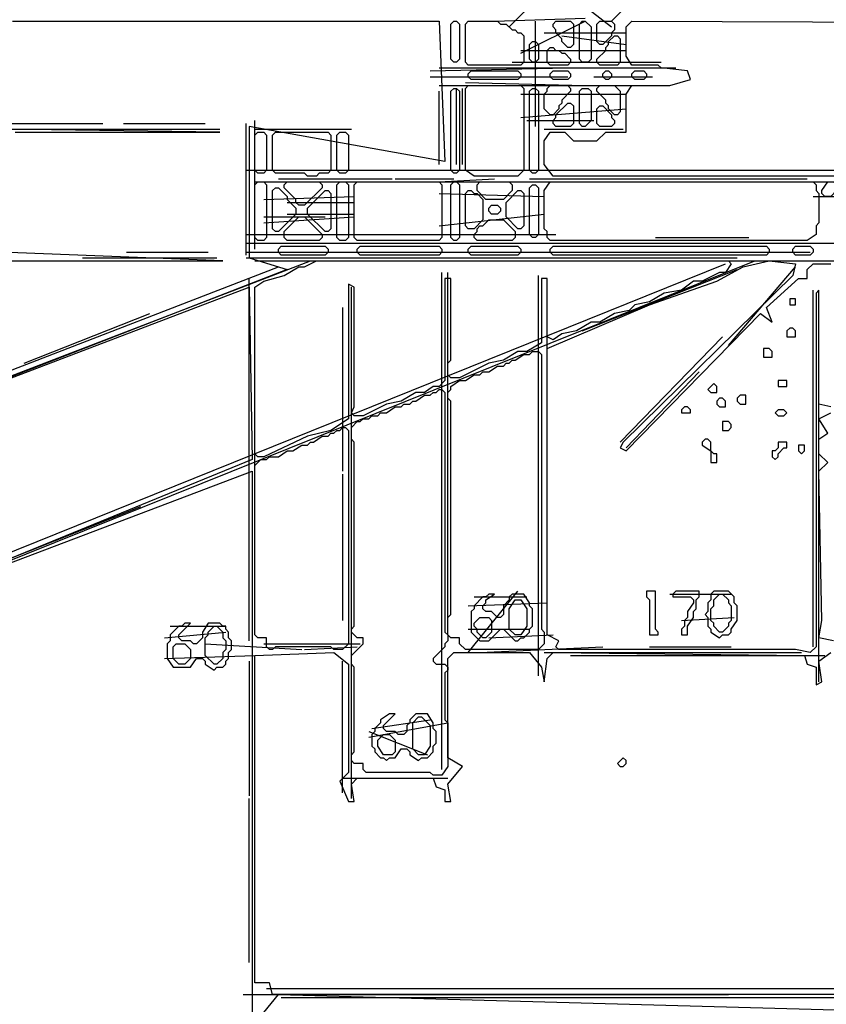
# Model space of a CAD drawing. Header units: millimetres. Extents: x -171 to 29168, y -21389 to 9617.
# Tile 3 of 60: x 195 to 374, y -21069 to -20851. Entities that reach past the tile are written whole.
import ezdxf

# ---------------------------------------------------------------- set-up
doc = ezdxf.new("R2010")
doc.units = ezdxf.units.MM
for name, color, linetype in [('TRACE_CONTOUR_FINE', 8, 'Continuous'), ('TRACE_CONTOUR_MAJOR', 7, 'Continuous'), ('TRACE_DARK_PIXELS', 250, 'Continuous'), ('TRACE_STRAIGHT_LINES', 4, 'Continuous')]:
    doc.layers.add(name, color=color, linetype=linetype)

msp = doc.modelspace()

# ---------------------------------------------------------------- linework, layer by layer
at = {"layer": 'TRACE_CONTOUR_FINE'}
for points in [[(324.15, -20862.66), (324.8, -20862.01), (325.45, -20862.01), (326.09, -20862.66), (326.09, -20863.31), (325.45, -20863.96), (324.8, -20863.96), (324.15, -20863.31)], [(330.63, -20862.66), (331.28, -20862.01), (333.23, -20862.01), (333.87, -20862.66), (333.87, -20863.31), (333.23, -20863.96), (331.28, -20863.96), (330.63, -20863.31)], [(298.87, -20892.48), (299.51, -20891.84), (300.81, -20891.84), (301.46, -20892.48), (301.46, -20893.13), (300.81, -20893.78), (299.51, -20893.78), (298.87, -20893.13)], [(365.64, -20912.58), (365.64, -20913.88), (366.94, -20913.88), (366.94, -20912.58)], [(365.64, -20919.06), (364.99, -20919.71), (364.99, -20921.01), (366.94, -20921.01), (366.94, -20919.71), (366.29, -20919.06)], [(359.81, -20923.6), (359.81, -20925.55), (361.75, -20925.55), (361.75, -20924.25), (361.1, -20923.6)], [(348.78, -20931.38), (347.49, -20932.68), (348.14, -20933.33), (349.43, -20933.33), (349.43, -20932.03)], [(363.05, -20930.73), (363.05, -20932.03), (364.99, -20932.03), (364.99, -20930.73)], [(354.62, -20933.98), (353.97, -20934.62), (353.97, -20935.27), (354.62, -20935.92), (355.92, -20935.92), (355.92, -20933.98)], [(350.08, -20934.62), (349.43, -20935.27), (349.43, -20935.92), (350.08, -20936.57), (351.38, -20936.57), (351.38, -20935.27), (350.73, -20934.62)], [(341.65, -20937.22), (341.65, -20937.87), (343.6, -20937.87), (343.6, -20937.22), (342.95, -20936.57), (342.3, -20936.57)], [(362.4, -20937.87), (363.05, -20938.51), (364.34, -20938.51), (364.99, -20937.87), (364.34, -20937.22), (363.05, -20937.22)], [(350.73, -20939.81), (350.73, -20941.76), (352.03, -20941.76), (352.67, -20941.11), (352.67, -20940.46), (352.03, -20939.81)], [(346.84, -20943.7), (346.19, -20944.35), (346.19, -20945), (348.14, -20946.29), (348.14, -20948.89), (349.43, -20948.89), (349.43, -20946.94), (348.78, -20946.94), (348.14, -20946.29), (348.14, -20944.35), (347.49, -20943.7)], [(364.99, -20944.35), (363.05, -20944.35), (363.05, -20945.65), (362.4, -20946.29), (361.75, -20946.29), (361.75, -20947.59), (362.4, -20948.24), (363.05, -20947.59), (363.05, -20946.94), (364.34, -20945.65), (364.99, -20945.65)], [(368.88, -20945), (367.59, -20945), (367.59, -20946.29), (368.23, -20946.94), (368.88, -20946.29)], [(328.69, -21014.36), (327.39, -21015.66), (328.04, -21016.31), (328.69, -21016.31), (329.34, -21015.66), (329.34, -21015.01)]]:
    msp.add_lwpolyline(points, close=True, dxfattribs=at)
at = {"layer": 'TRACE_CONTOUR_MAJOR'}
for points in [[(193.19, -20850.99), (287.84, -20850.99), (289.14, -20882.11), (245.71, -20874.33), (245.71, -20903.51), (254.13, -20906.1), (160.78, -20942.4), (245.71, -20909.99), (246.35, -20948.24), (160.78, -20983.25), (246.35, -20950.83), (246.35, -21074.01), (252.19, -21066.88), (534.2, -21074.66)], [(377.31, -20885.35), (313.13, -20885.35), (311.18, -20882.76), (311.18, -20877.57), (312.48, -20875.63), (315.72, -20875.63), (317.67, -20877.57), (322.85, -20877.57), (324.8, -20875.63), (329.34, -20875.63), (329.34, -20867.2), (330.63, -20865.26), (339.06, -20865.26), (343.6, -20863.96), (342.95, -20862.01), (337.12, -20861.37), (336.47, -20860.72), (330.63, -20860.72), (329.34, -20858.77), (329.34, -20852.29), (330.63, -20850.99), (510.86, -20851.64)], [(193.84, -20875.63), (239.22, -20875.63), (191.25, -20874.98)], [(180.88, -20904.15), (239.87, -20904.15), (190.6, -20902.21)], [(374.72, -20936.57), (372.12, -20935.92), (372.12, -20910.64), (371.47, -20911.29), (371.47, -20989.73), (370.18, -20991.03), (366.94, -20990.38), (314.42, -20990.38), (313.78, -20989.73), (314.42, -20988.43), (311.83, -20987.14), (311.83, -20923.6), (334.52, -20913.88), (349.43, -20908.69), (355.27, -20905.45), (361.1, -20904.15), (366.94, -20904.8), (366.29, -20907.4), (328.69, -20944.35), (328.04, -20945.65), (329.34, -20946.29), (359.16, -20915.82), (361.75, -20917.77), (360.45, -20914.53), (367.59, -20908.04), (369.53, -20908.04), (369.53, -20906.1), (370.83, -20904.8), (374.72, -20904.8)], [(375.36, -20988.43), (372.12, -20987.78), (372.77, -20983.89), (372.12, -20950.83), (374.07, -20948.89), (372.12, -20946.94), (372.12, -20943.7), (374.07, -20942.4), (372.12, -20939.16), (374.72, -20937.87)], [(383.14, -21066.88), (250.89, -21066.88), (250.24, -21064.28), (247, -21064.28), (247, -20991.67), (264.51, -20991.03), (267.75, -20993.62), (267.75, -21017.61), (265.8, -21019.55), (267.75, -21024.09), (269.04, -21024.09), (268.4, -21020.2), (269.69, -21018.9), (286.55, -21018.9), (287.2, -21020.85), (289.14, -21021.5), (289.14, -21024.09), (290.44, -21024.09), (289.79, -21020.2), (293.03, -21016.31), (289.79, -21014.36), (289.79, -20992.32), (291.09, -20991.03), (307.94, -20991.03), (310.53, -20994.27), (311.18, -20997.51), (311.83, -20992.32), (313.13, -20991.03), (368.88, -20991.67), (369.53, -20993.62), (371.47, -20994.27), (371.47, -20998.16), (372.77, -20997.51), (372.12, -20992.97), (374.72, -20991.03)]]:
    msp.add_lwpolyline(points, dxfattribs=at)
for points in [[(291.09, -20850.99), (291.73, -20850.99), (292.38, -20851.64), (292.38, -20859.42), (291.73, -20860.07), (291.09, -20860.07), (290.44, -20859.42), (290.44, -20851.64)], [(293.68, -20851.64), (294.33, -20850.99), (300.81, -20850.99), (301.46, -20851.64), (302.76, -20851.64), (304.05, -20852.94), (304.7, -20852.94), (305.35, -20853.59), (306, -20853.59), (306.65, -20854.24), (306.65, -20860.07), (306, -20860.72), (294.33, -20860.72), (293.68, -20860.07)], [(313.78, -20850.99), (317.02, -20850.99), (317.67, -20851.64), (317.67, -20856.18), (317.02, -20856.83), (316.37, -20856.83), (315.07, -20855.53), (315.07, -20854.88), (313.78, -20853.59), (313.78, -20852.94), (313.13, -20852.29), (313.13, -20851.64)], [(319.61, -20850.99), (320.26, -20850.99), (321.56, -20852.29), (321.56, -20859.42), (320.91, -20860.07), (319.61, -20860.07), (318.96, -20859.42), (318.96, -20851.64)], [(326.09, -20850.99), (326.74, -20851.64), (326.74, -20852.94), (326.09, -20853.59), (326.09, -20854.24), (324.15, -20856.18), (323.5, -20856.18), (322.85, -20855.53), (322.85, -20851.64), (323.5, -20850.99)], [(327.39, -20854.24), (328.04, -20854.88), (328.04, -20860.07), (327.39, -20860.72), (323.5, -20860.72), (322.85, -20860.07), (322.85, -20859.42), (324.8, -20857.48), (324.8, -20856.83), (325.45, -20856.18), (325.45, -20855.53), (326.74, -20854.24)], [(308.59, -20855.53), (309.24, -20855.53), (309.89, -20856.18), (309.89, -20859.42), (309.24, -20860.07), (308.59, -20860.07), (307.94, -20859.42), (307.94, -20856.18)], [(311.83, -20857.48), (312.48, -20856.83), (313.13, -20856.83), (313.78, -20857.48), (314.42, -20857.48), (315.07, -20858.12), (315.72, -20858.12), (317.02, -20859.42), (317.02, -20860.07), (316.37, -20860.72), (312.48, -20860.72), (311.83, -20860.07)], [(294.33, -20862.66), (294.98, -20862.01), (305.35, -20862.01), (306, -20862.66), (306, -20863.31), (305.35, -20863.96), (294.98, -20863.96), (294.33, -20863.31)], [(312.48, -20862.66), (313.13, -20862.01), (316.37, -20862.01), (317.02, -20862.66), (317.02, -20863.31), (316.37, -20863.96), (313.13, -20863.96), (312.48, -20863.31)], [(291.09, -20865.9), (291.73, -20865.9), (292.38, -20866.55), (292.38, -20884.06), (291.73, -20884.71), (291.09, -20884.71), (290.44, -20884.06), (290.44, -20866.55)], [(294.33, -20865.26), (306, -20865.26), (306.65, -20865.9), (306.65, -20884.06), (305.35, -20885.35), (295.62, -20885.35), (293.68, -20884.06), (293.68, -20865.9)], [(308.59, -20865.9), (309.24, -20865.9), (309.89, -20866.55), (309.89, -20884.06), (309.24, -20884.71), (308.59, -20884.71), (307.94, -20884.06), (307.94, -20866.55)], [(316.37, -20865.26), (317.02, -20865.9), (317.02, -20866.55), (315.07, -20868.5), (315.07, -20869.15), (314.42, -20869.79), (314.42, -20870.44), (313.13, -20871.74), (312.48, -20871.74), (311.18, -20870.44), (311.18, -20867.2), (311.83, -20866.55), (311.83, -20865.9), (312.48, -20865.26)], [(319.61, -20865.9), (320.91, -20865.9), (321.56, -20866.55), (321.56, -20873.04), (320.26, -20874.33), (319.61, -20874.33), (318.96, -20873.68), (318.96, -20866.55)], [(323.5, -20865.26), (326.74, -20865.26), (328.04, -20866.55), (328.04, -20871.09), (327.39, -20871.74), (326.74, -20871.74), (325.45, -20870.44), (325.45, -20869.79), (324.8, -20869.15), (324.8, -20868.5), (322.85, -20866.55), (322.85, -20865.9)], [(317.02, -20869.15), (317.67, -20869.79), (317.67, -20873.68), (317.02, -20874.33), (313.78, -20874.33), (313.13, -20873.68), (313.13, -20873.04), (313.78, -20872.39), (313.78, -20871.74), (316.37, -20869.15)], [(322.85, -20870.44), (323.5, -20869.79), (324.15, -20869.79), (326.09, -20871.74), (326.09, -20872.39), (326.74, -20873.04), (326.74, -20873.68), (326.09, -20874.33), (323.5, -20874.33), (322.85, -20873.68)], [(247.65, -20875.63), (248.95, -20875.63), (249.59, -20876.28), (249.59, -20884.06), (248.95, -20884.71), (247.65, -20884.71), (247, -20884.06), (247, -20876.28)], [(250.89, -20876.28), (251.54, -20875.63), (263.21, -20875.63), (263.86, -20876.28), (263.86, -20884.06), (263.21, -20884.71), (261.26, -20884.71), (260.62, -20885.35), (258.67, -20885.35), (258.02, -20884.71), (251.54, -20884.71), (250.89, -20884.06)], [(265.8, -20875.63), (267.1, -20875.63), (267.75, -20876.28), (267.75, -20884.06), (267.1, -20884.71), (265.8, -20884.71), (265.15, -20884.06), (265.15, -20876.28)], [(247.65, -20886.65), (248.95, -20886.65), (249.59, -20887.3), (249.59, -20898.97), (248.95, -20899.62), (247.65, -20899.62), (247, -20898.97), (247, -20887.3)], [(251.54, -20887.95), (252.19, -20887.95), (254.13, -20889.89), (254.13, -20890.54), (256.08, -20892.48), (256.08, -20893.78), (252.19, -20897.67), (251.54, -20897.67), (250.89, -20897.02), (250.89, -20888.59)], [(253.48, -20887.3), (254.13, -20886.65), (261.26, -20886.65), (261.91, -20887.3), (261.91, -20887.95), (258.02, -20891.84), (256.73, -20891.84), (256.08, -20891.19), (256.08, -20890.54), (253.48, -20887.95)], [(265.8, -20886.65), (267.1, -20886.65), (267.75, -20887.3), (267.75, -20898.97), (267.1, -20899.62), (265.8, -20899.62), (265.15, -20898.97), (265.15, -20887.3)], [(269.04, -20887.3), (269.69, -20886.65), (287.84, -20886.65), (288.49, -20887.3), (288.49, -20898.97), (287.84, -20899.62), (269.69, -20899.62), (269.04, -20898.97)], [(291.09, -20886.65), (291.73, -20886.65), (292.38, -20887.3), (292.38, -20898.97), (291.73, -20899.62), (291.09, -20899.62), (290.44, -20898.97), (290.44, -20887.3)], [(296.27, -20887.3), (296.92, -20886.65), (303.4, -20886.65), (304.05, -20887.3), (304.05, -20888.59), (302.11, -20890.54), (298.22, -20890.54), (296.27, -20888.59)], [(308.59, -20887.3), (309.24, -20887.3), (309.89, -20887.95), (309.89, -20898.32), (309.24, -20898.97), (308.59, -20898.97), (307.94, -20898.32), (307.94, -20887.95)], [(311.18, -20888.59), (312.48, -20886.65), (370.83, -20886.65), (371.47, -20887.3), (371.47, -20888.59), (372.12, -20889.24), (372.12, -20895.73), (371.47, -20896.37), (371.47, -20898.32), (369.53, -20899.62), (312.48, -20899.62), (311.83, -20898.97), (311.83, -20897.67), (311.18, -20897.02)], [(372.77, -20889.24), (372.77, -20888.59), (374.07, -20886.65), (375.36, -20886.65), (376.01, -20887.3), (376.01, -20888.59), (374.72, -20889.89), (373.42, -20889.89)], [(262.56, -20888.59), (263.21, -20888.59), (263.86, -20889.24), (263.86, -20897.02), (263.21, -20897.67), (262.56, -20897.67), (258.67, -20893.78), (258.67, -20892.48)], [(294.33, -20888.59), (294.98, -20888.59), (295.62, -20889.24), (296.27, -20889.24), (297.57, -20890.54), (297.57, -20895.08), (295.62, -20897.02), (294.33, -20897.02), (293.68, -20896.37), (293.68, -20889.24)], [(305.35, -20888.59), (306, -20888.59), (306.65, -20889.24), (306.65, -20896.37), (306, -20897.02), (305.35, -20897.02), (302.76, -20894.43), (302.76, -20891.19)], [(253.48, -20897.67), (256.73, -20894.43), (258.02, -20894.43), (261.91, -20898.32), (261.91, -20898.97), (261.26, -20899.62), (254.13, -20899.62), (253.48, -20898.97)], [(295.62, -20898.32), (296.27, -20897.67), (296.27, -20897.02), (296.92, -20896.37), (297.57, -20896.37), (298.87, -20895.08), (302.11, -20895.08), (304.7, -20897.67), (304.7, -20898.97), (304.05, -20899.62), (296.27, -20899.62), (295.62, -20898.97)], [(252.19, -20901.56), (252.84, -20900.91), (262.56, -20900.91), (263.21, -20901.56), (263.21, -20902.21), (262.56, -20902.86), (252.84, -20902.86), (252.19, -20902.21)], [(269.69, -20901.56), (270.34, -20900.91), (287.84, -20900.91), (288.49, -20901.56), (288.49, -20902.21), (287.84, -20902.86), (270.34, -20902.86), (269.69, -20902.21)], [(294.33, -20901.56), (294.98, -20900.91), (305.35, -20900.91), (306, -20901.56), (306, -20902.21), (305.35, -20902.86), (294.98, -20902.86), (294.33, -20902.21)], [(312.48, -20901.56), (313.13, -20900.91), (360.45, -20900.91), (361.1, -20901.56), (361.1, -20902.21), (360.45, -20902.86), (313.13, -20902.86), (312.48, -20902.21)], [(366.29, -20901.56), (366.94, -20900.91), (370.18, -20900.91), (370.83, -20901.56), (370.83, -20902.21), (370.18, -20902.86), (366.94, -20902.86), (366.29, -20902.21)], [(247, -20946.94), (247, -20909.99), (248.95, -20908.69), (253.48, -20907.4), (256.73, -20905.45), (258.02, -20905.45), (260.62, -20904.15), (352.03, -20904.15), (352.67, -20904.8), (351.38, -20906.75), (350.08, -20906.75), (346.19, -20908.69), (344.25, -20908.69), (341.65, -20910.64), (337.76, -20911.29), (334.52, -20913.23), (331.28, -20913.88), (329.98, -20915.18), (326.74, -20915.82), (323.5, -20917.77), (321.56, -20917.77), (318.31, -20919.71), (315.07, -20920.36), (313.13, -20921.66), (311.83, -20921.01), (311.83, -20908.04), (310.53, -20908.04), (310.53, -20922.31), (307.29, -20924.25), (305.35, -20924.25), (302.11, -20926.2), (298.87, -20926.84), (292.38, -20930.09), (290.44, -20930.09), (289.79, -20929.44), (289.79, -20926.84), (290.44, -20926.2), (290.44, -20908.04), (289.14, -20908.04), (289.14, -20930.73), (287.84, -20932.03), (286.55, -20932.03), (284.6, -20933.33), (282.66, -20933.33), (279.42, -20935.27), (276.18, -20935.92), (270.99, -20938.51), (269.04, -20938.51), (268.4, -20937.87), (269.04, -20936.57), (269.04, -20909.99), (267.75, -20909.34), (267.75, -20939.16), (263.86, -20941.76), (258.67, -20943.05), (248.95, -20947.59), (247.65, -20947.59)], [(309.89, -20924.25), (310.53, -20924.9), (310.53, -20985.84), (311.18, -20986.49), (311.18, -20989.08), (309.89, -20990.38), (293.68, -20990.38), (292.38, -20989.08), (292.38, -20987.78), (290.44, -20987.78), (289.79, -20987.14), (289.79, -20983.25), (290.44, -20982.6), (290.44, -20935.27), (289.79, -20934.62), (289.79, -20933.33), (290.44, -20932.68), (290.44, -20932.03), (292.38, -20930.73), (293.68, -20930.73), (295.62, -20929.44), (296.92, -20929.44), (297.57, -20928.79), (298.87, -20928.79), (300.81, -20927.49), (302.11, -20927.49), (302.76, -20926.84), (303.4, -20926.84), (304.05, -20926.2), (304.7, -20926.2), (306.65, -20924.9), (307.94, -20924.9), (308.59, -20924.25)], [(288.49, -20932.68), (289.14, -20933.33), (289.14, -20986.49), (289.79, -20987.14), (289.79, -20988.43), (289.14, -20989.08), (289.14, -20989.73), (286.55, -20992.32), (286.55, -20992.97), (287.2, -20993.62), (289.14, -20993.62), (289.79, -20994.27), (289.79, -20994.92), (289.14, -20995.56), (289.14, -21005.94), (289.79, -21006.59), (289.79, -21016.31), (288.49, -21018.25), (286.55, -21018.25), (285.9, -21017.61), (271.64, -21017.61), (270.99, -21016.96), (270.99, -21015.66), (269.04, -21015.66), (268.4, -21015.01), (268.4, -21013.72), (269.04, -21013.07), (269.04, -20994.27), (268.4, -20993.62), (268.4, -20991.67), (270.99, -20989.08), (270.99, -20987.78), (269.69, -20987.78), (268.4, -20986.49), (268.4, -20985.84), (269.04, -20985.19), (269.04, -20944.35), (268.4, -20943.7), (268.4, -20941.11), (269.69, -20939.81), (270.34, -20939.81), (270.99, -20939.16), (272.29, -20939.16), (272.93, -20938.51), (274.23, -20938.51), (274.88, -20937.87), (276.18, -20937.87), (278.12, -20936.57), (279.42, -20936.57), (280.06, -20935.92), (281.36, -20935.92), (282.01, -20935.27), (282.66, -20935.27), (284.6, -20933.98), (285.9, -20933.98), (286.55, -20933.33), (287.2, -20933.33), (287.84, -20932.68)], [(267.1, -20941.11), (267.75, -20941.76), (267.75, -20989.08), (266.45, -20990.38), (264.51, -20990.38), (263.86, -20989.73), (251.54, -20989.73), (250.89, -20990.38), (250.24, -20990.38), (249.59, -20989.73), (249.59, -20987.78), (247.65, -20987.78), (247, -20987.14), (247, -20949.53), (248.3, -20948.24), (249.59, -20948.24), (250.24, -20947.59), (252.19, -20947.59), (254.13, -20946.29), (255.43, -20946.29), (257.37, -20945), (258.67, -20945), (259.32, -20944.35), (259.97, -20944.35), (261.91, -20943.05), (263.21, -20943.05), (263.86, -20942.4), (264.51, -20942.4), (265.15, -20941.76), (265.8, -20941.76), (266.45, -20941.11)], [(333.87, -20977.41), (333.87, -20978.71), (334.52, -20979.36), (334.52, -20987.14), (336.47, -20987.14), (336.47, -20986.49), (335.82, -20985.84), (335.82, -20977.41)], [(345.54, -20977.41), (340.36, -20977.41), (339.71, -20978.06), (339.71, -20978.71), (343.6, -20978.71), (344.25, -20979.36), (344.25, -20980), (342.95, -20981.95), (342.95, -20983.25), (342.3, -20983.89), (342.3, -20985.19), (341.65, -20985.84), (341.65, -20987.14), (342.95, -20987.14), (342.95, -20985.19), (344.25, -20983.25), (344.25, -20981.95), (344.89, -20981.3), (344.89, -20979.36), (345.54, -20978.71)], [(352.03, -20977.41), (348.78, -20977.41), (348.14, -20978.06), (348.14, -20979.36), (347.49, -20980), (347.49, -20981.95), (346.84, -20982.6), (347.49, -20983.25), (347.49, -20985.19), (348.14, -20985.84), (348.14, -20986.49), (350.08, -20987.78), (350.73, -20987.14), (352.03, -20987.14), (352.67, -20986.49), (352.67, -20985.84), (353.97, -20983.89), (353.97, -20980.65), (353.32, -20980), (353.32, -20978.71)], [(295.62, -20980.65), (295.62, -20981.3), (294.98, -20981.95), (294.98, -20986.49), (296.92, -20988.43), (298.87, -20988.43), (301.46, -20985.84), (302.11, -20985.84), (304.7, -20988.43), (305.35, -20988.43), (306, -20987.78), (306.65, -20987.78), (307.94, -20986.49), (307.94, -20985.84), (308.59, -20985.19), (308.59, -20981.3), (307.94, -20980.65), (307.94, -20980), (306.65, -20978.06), (304.05, -20978.06), (303.4, -20978.71), (303.4, -20979.36), (302.11, -20980.65), (302.11, -20982.6), (301.46, -20983.25), (300.81, -20983.25), (299.51, -20981.95), (298.22, -20981.95), (297.57, -20981.3), (297.57, -20980.65), (298.22, -20980), (298.22, -20979.36), (300.16, -20978.06), (298.87, -20978.06), (298.22, -20978.71), (297.57, -20978.71)], [(304.7, -20979.36), (306, -20979.36), (307.29, -20981.3), (307.29, -20985.19), (306, -20987.14), (304.7, -20987.14), (303.4, -20985.84), (303.4, -20981.3)], [(350.08, -20978.06), (350.73, -20978.06), (352.03, -20979.36), (352.03, -20980), (352.67, -20980.65), (352.67, -20983.89), (352.03, -20984.54), (352.03, -20985.19), (350.73, -20986.49), (350.08, -20986.49), (348.78, -20985.19), (348.78, -20984.54), (348.14, -20983.89), (348.14, -20981.3), (348.78, -20980.65), (348.78, -20979.36)], [(296.92, -20983.25), (298.87, -20983.25), (299.51, -20983.89), (299.51, -20986.49), (298.22, -20987.78), (297.57, -20987.78), (296.27, -20986.49), (296.27, -20985.84), (295.62, -20985.19), (295.62, -20984.54)], [(228.2, -20987.14), (228.2, -20988.43), (227.55, -20989.08), (227.55, -20992.32), (228.85, -20994.27), (232.74, -20994.27), (234.04, -20992.32), (235.33, -20992.32), (235.98, -20992.97), (235.98, -20993.62), (237.93, -20994.92), (238.57, -20994.27), (239.87, -20994.27), (240.52, -20993.62), (240.52, -20992.97), (241.17, -20992.32), (241.17, -20991.03), (241.82, -20990.38), (241.82, -20988.43), (241.17, -20987.78), (241.17, -20986.49), (240.52, -20985.84), (240.52, -20985.19), (239.87, -20985.19), (239.22, -20984.54), (236.63, -20984.54), (235.33, -20986.49), (235.33, -20987.78), (234.04, -20989.08), (233.39, -20989.08), (232.74, -20988.43), (230.79, -20988.43), (230.15, -20987.78), (230.15, -20987.14), (232.74, -20984.54), (231.44, -20984.54), (230.79, -20985.19), (230.15, -20985.19)], [(237.93, -20985.19), (238.57, -20985.19), (239.87, -20986.49), (239.87, -20987.78), (240.52, -20988.43), (240.52, -20990.38), (239.87, -20991.03), (239.87, -20992.32), (238.57, -20993.62), (237.93, -20993.62), (235.98, -20991.67), (235.98, -20987.78), (236.63, -20987.14), (236.63, -20986.49)], [(228.85, -20989.73), (229.5, -20989.08), (231.44, -20989.08), (232.74, -20990.38), (232.74, -20992.32), (231.44, -20993.62), (230.15, -20993.62), (228.85, -20992.32)], [(274.88, -21005.94), (274.88, -21006.59), (273.58, -21007.88), (273.58, -21008.53), (272.93, -21009.18), (272.93, -21011.77), (273.58, -21012.42), (273.58, -21013.07), (274.88, -21014.36), (275.53, -21014.36), (276.18, -21015.01), (276.82, -21014.36), (278.12, -21014.36), (279.42, -21012.42), (280.71, -21012.42), (281.36, -21013.07), (281.36, -21013.72), (283.31, -21015.01), (283.95, -21014.36), (285.25, -21014.36), (286.55, -21013.07), (286.55, -21011.77), (287.2, -21011.12), (287.2, -21008.53), (286.55, -21007.88), (286.55, -21006.59), (285.25, -21004.64), (282.66, -21004.64), (281.36, -21005.94), (281.36, -21006.59), (280.71, -21007.23), (280.71, -21008.53), (280.06, -21009.18), (278.77, -21009.18), (278.12, -21008.53), (276.18, -21008.53), (275.53, -21007.88), (275.53, -21007.23), (278.12, -21004.64), (276.82, -21004.64)], [(283.31, -21005.29), (283.95, -21005.29), (285.9, -21007.23), (285.9, -21011.77), (284.6, -21013.72), (283.31, -21013.72), (282.01, -21012.42), (282.01, -21006.59)], [(275.53, -21009.18), (276.82, -21009.18), (278.12, -21010.47), (278.12, -21013.07), (277.47, -21013.72), (275.53, -21013.72), (274.23, -21011.77), (274.23, -21010.47)]]:
    msp.add_lwpolyline(points, close=True, dxfattribs=at)
at = {"layer": 'TRACE_DARK_PIXELS'}
for p, q in [((287.84, -20861.37), (340.36, -20861.37)), ((287.84, -20865.26), (338.41, -20865.26)), ((180.88, -20874.98), (239.22, -20874.98)), ((247, -20874.98), (268.4, -20874.98)), ((311.18, -20874.98), (328.69, -20874.98)), ((247, -20886.65), (388.98, -20886.65)), ((247, -20900.26), (536.79, -20900.26)), ((196.43, -20904.15), (239.22, -20904.15)), ((247, -20904.15), (532.9, -20904.15)), ((317.02, -20991.67), (373.42, -20991.67)), ((266.45, -21018.9), (289.79, -21018.9)), ((252.84, -21067.53), (534.85, -21067.53))]:
    msp.add_line(p, q, dxfattribs=at)
at = {"layer": 'TRACE_STRAIGHT_LINES'}
for p, q in [((326.09, -20850.99), (420.1, -20756.99)), ((303.4, -20852.29), (369.53, -20786.16)), ((314.42, -20843.21), (326.09, -20852.29)), ((300.16, -20850.99), (320.26, -20850.35)), ((306, -20858.12), (320.26, -20850.99)), ((309.24, -20874.33), (309.24, -20850.99)), ((311.18, -20853.59), (329.34, -20853.59)), ((315.07, -20854.24), (329.34, -20856.18)), ((306, -20857.48), (329.34, -20857.48)), ((285.9, -20862.01), (316.37, -20861.37)), ((304.05, -20860.07), (337.12, -20860.07)), ((285.9, -20863.31), (316.37, -20863.31)), ((322.2, -20863.31), (335.17, -20863.31)), ((291.73, -20882.76), (291.73, -20865.9)), ((293.03, -20882.76), (293.03, -20865.9)), ((293.68, -20864.61), (320.26, -20865.26)), ((287.84, -20882.76), (287.84, -20866.55)), ((306, -20867.2), (329.34, -20867.2)), ((306, -20872.39), (329.34, -20870.44)), ((180.23, -20873.68), (213.29, -20873.68)), ((180.23, -20874.98), (237.93, -20874.98)), ((217.83, -20873.68), (235.98, -20873.68)), ((245.06, -20902.86), (245.06, -20873.68)), ((247, -20901.56), (247, -20873.04)), ((307.29, -20873.04), (322.2, -20873.04)), ((245.06, -20884.06), (389.63, -20884.06)), ((252.19, -20886), (277.47, -20886)), ((278.12, -20886), (291.09, -20886)), ((287.84, -20886.65), (300.16, -20886)), ((307.94, -20886), (369.53, -20886)), ((248.95, -20890.54), (269.04, -20889.89)), ((287.84, -20889.24), (311.18, -20889.89)), ((370.83, -20889.89), (408.43, -20889.89)), ((254.13, -20891.19), (269.04, -20891.19)), ((248.95, -20895.73), (269.04, -20894.43)), ((248.95, -20894.43), (262.56, -20894.43)), ((254.13, -20893.78), (269.04, -20893.78)), ((287.84, -20896.37), (311.18, -20893.78)), ((245.06, -20898.32), (313.78, -20898.32)), ((335.82, -20898.97), (356.56, -20898.97)), ((245.06, -20900.26), (361.1, -20900.26)), ((218.48, -20902.21), (236.63, -20902.21)), ((245.06, -20902.21), (370.18, -20902.21)), ((160.13, -20981.95), (351.38, -20904.8)), ((160.13, -20941.11), (252.19, -20905.45)), ((161.43, -20941.76), (259.32, -20904.15)), ((162.72, -20982.6), (357.86, -20904.15)), ((208.75, -20903.51), (238.57, -20903.51)), ((245.06, -20903.51), (353.97, -20903.51)), ((352.03, -20922.95), (366.94, -20905.45)), ((366.29, -20904.15), (533.55, -20904.15)), ((288.49, -21016.96), (288.49, -20906.75)), ((289.79, -20987.14), (289.79, -20906.75)), ((309.89, -20996.21), (309.89, -20907.4)), ((319.61, -20919.71), (353.97, -20906.1)), ((245.71, -20988.43), (245.71, -20908.04)), ((311.83, -20986.49), (311.83, -20909.34)), ((268.4, -21023.44), (268.4, -20909.99)), ((370.83, -20989.73), (370.83, -20910.64)), ((372.12, -20997.51), (372.12, -20911.29)), ((247, -20950.18), (247, -20913.88)), ((195.79, -20926.84), (223.66, -20915.82)), ((266.45, -20914.53), (266.45, -20950.83)), ((328.04, -20944.35), (350.73, -20921.01)), ((329.34, -20945.65), (345.54, -20928.79)), ((266.45, -20951.48), (266.45, -20983.89)), ((161.43, -20982.6), (221.72, -20958.61)), ((247, -20985.19), (247, -20967.04)), ((294.33, -20991.03), (305.35, -20977.41)), ((295.62, -20978.71), (307.29, -20978.71)), ((339.06, -20978.06), (352.67, -20978.06)), ((294.33, -20980.65), (311.83, -20980)), ((341.65, -20983.89), (353.32, -20983.25)), ((228.2, -20985.19), (240.52, -20985.19)), ((294.33, -20985.84), (307.94, -20985.84)), ((226.9, -20987.78), (240.52, -20986.49)), ((298.87, -20987.78), (313.13, -20987.14)), ((235.98, -20989.08), (257.37, -20990.38)), ((248.95, -20989.08), (270.34, -20989.08)), ((258.02, -20990.38), (269.69, -20989.73)), ((296.92, -20991.03), (324.15, -20989.73)), ((334.52, -20989.73), (352.67, -20989.73)), ((226.9, -20992.32), (247, -20991.67)), ((245.71, -20992.97), (245.71, -21022.79)), ((266.45, -21022.14), (266.45, -20992.97)), ((289.79, -21013.72), (289.79, -20992.32)), ((311.18, -20991.03), (368.23, -20991.03)), ((247, -21039), (247, -21003.34)), ((272.93, -21007.88), (285.9, -21005.94)), ((272.29, -21009.83), (289.79, -21006.59)), ((272.29, -21008.53), (285.25, -21013.72)), ((245.71, -21059.75), (245.71, -21023.44)), ((244.41, -21066.88), (352.03, -21066.88)), ((249.59, -21065.58), (390.28, -21065.58)), ((352.67, -21067.53), (534.2, -21067.53))]:
    msp.add_line(p, q, dxfattribs=at)

doc.saveas('drawing.dxf')
